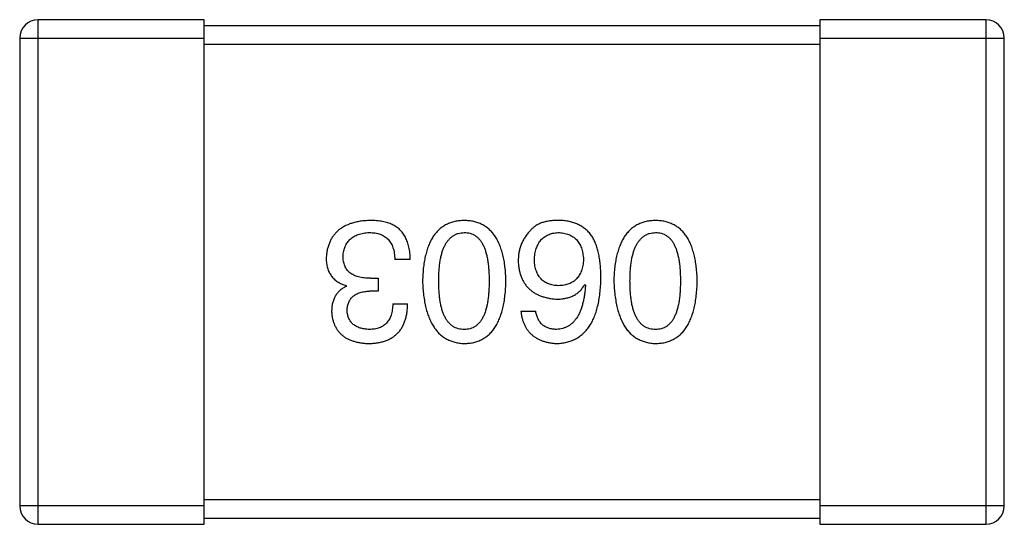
# Model space of a CAD drawing. Header units: millimetres. Extents: x 42 to 554, y 166 to 335.
# Tile 109 of 256: x 424.787 to 426.387, y 216.823 to 217.643. Entities that reach past the tile are written whole.
import ezdxf

# ---------------------------------------------------------------- set-up
doc = ezdxf.new("R2010")
doc.units = ezdxf.units.MM
doc.header["$LTSCALE"] = 30.734
doc.layers.get('0').update_dxf_attribs({"linetype": 'CONTINUOUS'})

msp = doc.modelspace()

# ---------------------------------------------------------------- linework, layer by layer
at = {"linetype": 'Continuous'}
for p, q in [((425.0874, 217.6426), (424.8174, 217.6426)), ((424.8174, 216.8226), (424.8174, 217.6426)), ((425.0874, 216.8226), (425.0874, 217.6426)), ((426.0874, 217.6326), (425.0874, 217.6326)), ((426.3574, 217.6426), (426.0874, 217.6426)), ((426.0874, 217.6426), (426.0874, 216.8226)), ((426.3574, 217.6426), (426.3574, 216.8226)), ((424.7874, 217.6126), (425.0874, 217.6126)), ((424.7874, 217.6126), (424.7874, 216.8526)), ((425.0874, 217.6026), (426.0874, 217.6026)), ((426.0874, 217.6126), (426.3874, 217.6126)), ((426.3874, 216.8526), (426.3874, 217.6126)), ((425.4221, 217.253), (425.397, 217.253)), ((425.3577, 217.2224), (425.3697, 217.2224)), ((425.3697, 217.2224), (425.3697, 217.2016)), ((425.3183, 217.2093), (425.3183, 217.2103)), ((425.3697, 217.2016), (425.3566, 217.2016)), ((425.7057, 217.2125), (425.7068, 217.2114)), ((425.3937, 217.1808), (425.4178, 217.1808)), ((425.6019, 217.1688), (425.6259, 217.1688)), ((425.0874, 216.8526), (424.7874, 216.8526)), ((426.0874, 216.8626), (425.0874, 216.8626)), ((426.3874, 216.8526), (426.0874, 216.8526)), ((425.0874, 216.8326), (426.0874, 216.8326)), ((424.8174, 216.8226), (425.0874, 216.8226)), ((426.0874, 216.8226), (426.3574, 216.8226))]:
    msp.add_line(p, q, dxfattribs=at)
for centre, start, end in [((424.8174, 217.6126), 90, 180), ((426.3574, 217.6126), 0, 90), ((424.8174, 216.8526), 180, 270), ((426.3574, 216.8526), 270, 0)]:
    msp.add_arc(centre, 0.03, start, end, dxfattribs=at)
for points, knots in [([(425.3566, 217.3164), (425.3538, 217.3162), (425.3485, 217.316), (425.3407, 217.3151), (425.3335, 217.3136), (425.3268, 217.3118), (425.3206, 217.3096), (425.3148, 217.3068), (425.3096, 217.3037), (425.3049, 217.3001), (425.3007, 217.296), (425.297, 217.2915), (425.2937, 217.2865), (425.2911, 217.2811), (425.2889, 217.2752), (425.2872, 217.2689), (425.286, 217.2622), (425.2857, 217.2575), (425.2855, 217.2552)], [0, 0, 0, 0, 0.078078, 0.151942, 0.221594, 0.28726, 0.350176, 0.409768, 0.467648, 0.523784, 0.578904, 0.634014, 0.689819, 0.746826, 0.805875, 0.867063, 0.931764, 1, 1, 1, 1]), ([(425.3926, 217.3098), (425.3915, 217.3103), (425.3892, 217.3114), (425.3854, 217.3127), (425.3813, 217.3139), (425.377, 217.3147), (425.3723, 217.3155), (425.3673, 217.316), (425.362, 217.3163), (425.3584, 217.3163), (425.3566, 217.3164)], [0, 0, 0, 0, 0.101955, 0.208983, 0.322698, 0.44339, 0.570851, 0.70629, 0.84885, 1, 1, 1, 1]), ([(425.5098, 217.3164), (425.5072, 217.3162), (425.502, 217.316), (425.4945, 217.3148), (425.4875, 217.3127), (425.4809, 217.31), (425.4749, 217.3064), (425.4694, 217.3021), (425.4644, 217.297), (425.4599, 217.2912), (425.4559, 217.2846), (425.4524, 217.2773), (425.4494, 217.2693), (425.447, 217.2605), (425.4449, 217.2509), (425.4435, 217.2406), (425.4425, 217.2296), (425.4422, 217.2219), (425.4421, 217.218)], [0, 0, 0, 0, 0.059134, 0.115603, 0.169236, 0.221572, 0.273254, 0.32474, 0.377319, 0.431815, 0.488555, 0.548609, 0.612242, 0.680182, 0.75251, 0.829782, 0.91231, 1, 1, 1, 1]), ([(425.5776, 217.218), (425.5774, 217.2219), (425.5772, 217.2296), (425.5761, 217.2406), (425.5747, 217.2509), (425.5727, 217.2605), (425.5702, 217.2693), (425.5672, 217.2773), (425.5637, 217.2847), (425.5597, 217.2912), (425.5552, 217.2971), (425.5502, 217.3021), (425.5447, 217.3064), (425.5387, 217.31), (425.5321, 217.3127), (425.5251, 217.3148), (425.5176, 217.316), (425.5125, 217.3162), (425.5098, 217.3164)], [0, 0, 0, 0, 0.087693, 0.170223, 0.247496, 0.319826, 0.387768, 0.451403, 0.511459, 0.568358, 0.622671, 0.675251, 0.726739, 0.778422, 0.830759, 0.884394, 0.940865, 1, 1, 1, 1]), ([(425.6663, 217.3164), (425.6635, 217.3164), (425.6581, 217.3165), (425.6503, 217.3159), (425.6432, 217.3147), (425.6366, 217.313), (425.6308, 217.3106), (425.6256, 217.3077), (425.6209, 217.3042), (425.6184, 217.3014), (425.6172, 217.3)], [0, 0, 0, 0, 0.156782, 0.301945, 0.436395, 0.561474, 0.678489, 0.78853, 0.894967, 1, 1, 1, 1]), ([(425.7177, 217.2901), (425.7162, 217.2921), (425.7133, 217.2961), (425.7081, 217.3013), (425.7024, 217.3057), (425.6962, 217.3094), (425.6894, 217.3123), (425.6822, 217.3144), (425.6744, 217.3159), (425.6691, 217.3162), (425.6663, 217.3164)], [0, 0, 0, 0, 0.125033, 0.246266, 0.36603, 0.485265, 0.606781, 0.732144, 0.862551, 1, 1, 1, 1]), ([(425.8207, 217.3164), (425.818, 217.3162), (425.8129, 217.316), (425.8053, 217.3148), (425.7983, 217.3127), (425.7918, 217.31), (425.7858, 217.3064), (425.7803, 217.3021), (425.7753, 217.297), (425.7708, 217.2912), (425.7668, 217.2846), (425.7633, 217.2773), (425.7603, 217.2693), (425.7578, 217.2605), (425.7558, 217.2509), (425.7543, 217.2406), (425.7533, 217.2296), (425.7531, 217.2219), (425.7529, 217.218)], [0, 0, 0, 0, 0.059134, 0.115603, 0.169236, 0.221572, 0.273254, 0.32474, 0.377319, 0.431815, 0.488555, 0.548609, 0.612242, 0.680182, 0.75251, 0.829782, 0.91231, 1, 1, 1, 1]), ([(425.8884, 217.218), (425.8883, 217.2219), (425.888, 217.2296), (425.887, 217.2406), (425.8856, 217.2509), (425.8835, 217.2605), (425.881, 217.2693), (425.878, 217.2773), (425.8746, 217.2847), (425.8705, 217.2912), (425.8661, 217.2971), (425.8611, 217.3021), (425.8556, 217.3064), (425.8495, 217.31), (425.843, 217.3127), (425.836, 217.3148), (425.8285, 217.316), (425.8233, 217.3162), (425.8207, 217.3164)], [0, 0, 0, 0, 0.087693, 0.170223, 0.247496, 0.319826, 0.387768, 0.451403, 0.511459, 0.568358, 0.622671, 0.675251, 0.726739, 0.778422, 0.830759, 0.884394, 0.940865, 1, 1, 1, 1]), ([(425.3128, 217.2584), (425.313, 217.2599), (425.3132, 217.2628), (425.3139, 217.2669), (425.3149, 217.2707), (425.3163, 217.2743), (425.3179, 217.2777), (425.3198, 217.2808), (425.3221, 217.2835), (425.3245, 217.2861), (425.3274, 217.2884), (425.3305, 217.2904), (425.334, 217.2921), (425.3377, 217.2936), (425.3417, 217.2947), (425.346, 217.2957), (425.3506, 217.2964), (425.3538, 217.2966), (425.3555, 217.2967)], [0, 0, 0, 0, 0.068514, 0.133941, 0.195994, 0.255362, 0.312994, 0.369441, 0.424687, 0.480522, 0.537148, 0.594801, 0.654411, 0.716817, 0.781981, 0.850498, 0.923306, 1, 1, 1, 1]), ([(425.3555, 217.2967), (425.3571, 217.2967), (425.3603, 217.2966), (425.3649, 217.2961), (425.3692, 217.2952), (425.3732, 217.294), (425.3769, 217.2925), (425.3803, 217.2906), (425.3834, 217.2884), (425.3861, 217.2858), (425.3886, 217.2829), (425.3907, 217.2796), (425.3926, 217.276), (425.3941, 217.272), (425.3953, 217.2678), (425.3962, 217.2631), (425.3968, 217.2582), (425.3969, 217.2547), (425.397, 217.253)], [0, 0, 0, 0, 0.071272, 0.13882, 0.201858, 0.262757, 0.320043, 0.376709, 0.431462, 0.486034, 0.541209, 0.597703, 0.65589, 0.717768, 0.782056, 0.850407, 0.92277, 1, 1, 1, 1]), ([(425.4221, 217.253), (425.4221, 217.2548), (425.4219, 217.2582), (425.4215, 217.2633), (425.4208, 217.2682), (425.4199, 217.2729), (425.4188, 217.2773), (425.4176, 217.2814), (425.416, 217.2853), (425.4143, 217.289), (425.4123, 217.2925), (425.4102, 217.2957), (425.4078, 217.2987), (425.4052, 217.3014), (425.4024, 217.3039), (425.3993, 217.3061), (425.3961, 217.3081), (425.3938, 217.3092), (425.3926, 217.3098)], [0, 0, 0, 0, 0.078937, 0.154495, 0.226898, 0.296844, 0.363348, 0.427781, 0.48946, 0.549586, 0.607902, 0.664733, 0.720805, 0.776157, 0.831175, 0.886736, 0.943094, 1, 1, 1, 1]), ([(425.4683, 217.218), (425.4683, 217.2211), (425.4684, 217.2272), (425.4689, 217.236), (425.4697, 217.2442), (425.4708, 217.2518), (425.4722, 217.2589), (425.474, 217.2653), (425.4761, 217.2712), (425.4785, 217.2764), (425.4813, 217.2811), (425.4844, 217.2851), (425.4878, 217.2886), (425.4916, 217.2914), (425.4957, 217.2937), (425.5001, 217.2954), (425.5049, 217.2964), (425.5081, 217.2966), (425.5098, 217.2967)], [0, 0, 0, 0, 0.094834, 0.184067, 0.267029, 0.344713, 0.417334, 0.484367, 0.546941, 0.604717, 0.65953, 0.710539, 0.759381, 0.806382, 0.853027, 0.900623, 0.949121, 1, 1, 1, 1]), ([(425.5098, 217.2967), (425.5114, 217.2966), (425.5146, 217.2965), (425.5193, 217.2956), (425.5236, 217.2941), (425.5276, 217.2918), (425.5313, 217.289), (425.5346, 217.2856), (425.5376, 217.2816), (425.5403, 217.2769), (425.5427, 217.2717), (425.5447, 217.2658), (425.5464, 217.2593), (425.5479, 217.2523), (425.5489, 217.2446), (425.5497, 217.2363), (425.5502, 217.2273), (425.5502, 217.2212), (425.5502, 217.218)], [0, 0, 0, 0, 0.049766, 0.097012, 0.143225, 0.188786, 0.235079, 0.282962, 0.333687, 0.387747, 0.445963, 0.508657, 0.576545, 0.649868, 0.72822, 0.812712, 0.903543, 1, 1, 1, 1]), ([(425.6172, 217.3), (425.6156, 217.2982), (425.6125, 217.2948), (425.6085, 217.2892), (425.6051, 217.2834), (425.6023, 217.2773), (425.6001, 217.271), (425.5986, 217.2645), (425.5977, 217.2577), (425.5976, 217.2531), (425.5975, 217.2508)], [0, 0, 0, 0, 0.129393, 0.255335, 0.378531, 0.500878, 0.622934, 0.746191, 0.87096, 1, 1, 1, 1]), ([(425.6237, 217.2519), (425.6238, 217.2536), (425.624, 217.257), (425.6247, 217.2618), (425.6257, 217.2664), (425.6268, 217.2706), (425.6283, 217.2745), (425.63, 217.2781), (425.632, 217.2814), (425.6343, 217.2844), (425.6368, 217.2871), (425.6396, 217.2894), (425.6427, 217.2914), (425.6461, 217.2932), (425.6497, 217.2945), (425.6535, 217.2956), (425.6577, 217.2963), (425.6605, 217.2966), (425.662, 217.2967)], [0, 0, 0, 0, 0.078863, 0.153308, 0.223539, 0.289857, 0.35341, 0.413572, 0.471721, 0.528235, 0.584279, 0.638781, 0.69466, 0.751251, 0.809198, 0.869697, 0.933318, 1, 1, 1, 1]), ([(425.662, 217.2967), (425.6636, 217.2966), (425.6667, 217.2965), (425.6712, 217.2958), (425.6754, 217.2949), (425.6793, 217.2936), (425.6829, 217.292), (425.6863, 217.2901), (425.6893, 217.2879), (425.692, 217.2852), (425.6946, 217.2824), (425.6967, 217.2791), (425.6986, 217.2755), (425.7002, 217.2716), (425.7014, 217.2674), (425.7024, 217.2629), (425.7032, 217.2581), (425.7034, 217.2547), (425.7035, 217.253)], [0, 0, 0, 0, 0.070403, 0.137196, 0.200053, 0.260887, 0.31876, 0.37535, 0.430743, 0.485927, 0.541678, 0.598832, 0.657726, 0.719441, 0.783504, 0.851852, 0.923533, 1, 1, 1, 1]), ([(425.7791, 217.218), (425.7792, 217.2211), (425.7792, 217.2272), (425.7797, 217.236), (425.7805, 217.2442), (425.7816, 217.2518), (425.7831, 217.2589), (425.7849, 217.2653), (425.7869, 217.2712), (425.7894, 217.2764), (425.7921, 217.2811), (425.7953, 217.2851), (425.7987, 217.2886), (425.8024, 217.2914), (425.8065, 217.2937), (425.811, 217.2954), (425.8157, 217.2964), (425.819, 217.2966), (425.8207, 217.2967)], [0, 0, 0, 0, 0.094834, 0.184067, 0.267029, 0.344713, 0.417334, 0.484367, 0.546941, 0.604717, 0.65953, 0.710539, 0.759381, 0.806382, 0.853027, 0.900623, 0.949121, 1, 1, 1, 1]), ([(425.8207, 217.2967), (425.8223, 217.2966), (425.8255, 217.2965), (425.8301, 217.2956), (425.8345, 217.2941), (425.8384, 217.2918), (425.8421, 217.289), (425.8455, 217.2856), (425.8485, 217.2816), (425.8511, 217.2769), (425.8535, 217.2717), (425.8556, 217.2658), (425.8572, 217.2593), (425.8587, 217.2523), (425.8598, 217.2446), (425.8605, 217.2363), (425.861, 217.2273), (425.8611, 217.2212), (425.8611, 217.218)], [0, 0, 0, 0, 0.049766, 0.097012, 0.143225, 0.188786, 0.235079, 0.282962, 0.333687, 0.387747, 0.445963, 0.508657, 0.576545, 0.649868, 0.72822, 0.812712, 0.903543, 1, 1, 1, 1]), ([(425.7319, 217.2224), (425.7319, 217.2259), (425.7318, 217.2328), (425.7311, 217.2428), (425.7301, 217.2522), (425.7285, 217.261), (425.7265, 217.2692), (425.7241, 217.2768), (425.7212, 217.2838), (425.7188, 217.288), (425.7177, 217.2901)], [0, 0, 0, 0, 0.151498, 0.29521, 0.430242, 0.557137, 0.677306, 0.790845, 0.898111, 1, 1, 1, 1]), ([(425.2855, 217.2552), (425.2855, 217.2537), (425.2856, 217.2509), (425.286, 217.2469), (425.2866, 217.243), (425.2875, 217.2393), (425.2887, 217.2358), (425.2901, 217.2325), (425.2918, 217.2294), (425.2937, 217.2264), (425.2958, 217.2237), (425.2983, 217.2212), (425.301, 217.2189), (425.304, 217.2168), (425.3072, 217.2149), (425.3106, 217.2131), (425.3144, 217.2116), (425.317, 217.2108), (425.3183, 217.2103)], [0, 0, 0, 0, 0.071215, 0.138707, 0.20396, 0.266995, 0.327734, 0.387609, 0.445602, 0.503345, 0.561136, 0.618597, 0.677672, 0.738255, 0.799989, 0.863961, 0.930555, 1, 1, 1, 1]), ([(425.3577, 217.2224), (425.3558, 217.2224), (425.3523, 217.2224), (425.3473, 217.2229), (425.3425, 217.2235), (425.3381, 217.2246), (425.3341, 217.2258), (425.3304, 217.2273), (425.327, 217.2292), (425.324, 217.2313), (425.3214, 217.2337), (425.3191, 217.2364), (425.3171, 217.2394), (425.3156, 217.2427), (425.3143, 217.2462), (425.3135, 217.25), (425.3129, 217.2541), (425.3129, 217.257), (425.3128, 217.2584)], [0, 0, 0, 0, 0.082495, 0.159728, 0.232496, 0.300725, 0.365163, 0.425859, 0.483728, 0.538892, 0.592921, 0.646195, 0.699968, 0.754746, 0.811387, 0.870806, 0.933482, 1, 1, 1, 1]), ([(425.5975, 217.2508), (425.5976, 217.2484), (425.5978, 217.2439), (425.5988, 217.2372), (425.6003, 217.231), (425.6021, 217.2252), (425.6044, 217.2198), (425.6072, 217.2149), (425.6104, 217.2103), (425.6141, 217.2062), (425.6183, 217.2025), (425.6228, 217.1992), (425.6279, 217.1964), (425.6334, 217.1939), (425.6393, 217.1919), (425.6458, 217.1903), (425.6526, 217.1891), (425.6573, 217.1887), (425.6598, 217.1885)], [0, 0, 0, 0, 0.071527, 0.139094, 0.20346, 0.264939, 0.323904, 0.381383, 0.437591, 0.493343, 0.549401, 0.606085, 0.664838, 0.725424, 0.788712, 0.855452, 0.925772, 1, 1, 1, 1]), ([(425.6631, 217.2103), (425.6616, 217.2104), (425.6586, 217.2106), (425.6544, 217.2112), (425.6504, 217.212), (425.6467, 217.2133), (425.6433, 217.2148), (425.6401, 217.2166), (425.6372, 217.2188), (425.6346, 217.2212), (425.6323, 217.224), (425.6302, 217.2271), (425.6284, 217.2305), (425.6269, 217.2342), (425.6257, 217.2382), (425.6247, 217.2425), (425.624, 217.2471), (425.6238, 217.2502), (425.6237, 217.2519)], [0, 0, 0, 0, 0.069884, 0.136529, 0.199638, 0.259844, 0.317774, 0.374356, 0.430026, 0.485148, 0.5409, 0.597889, 0.657472, 0.718614, 0.783613, 0.85129, 0.923712, 1, 1, 1, 1]), ([(425.7035, 217.253), (425.7034, 217.2513), (425.7032, 217.248), (425.7025, 217.2433), (425.7015, 217.2389), (425.7002, 217.2348), (425.6987, 217.231), (425.6968, 217.2275), (425.6948, 217.2243), (425.6923, 217.2215), (425.6897, 217.219), (425.6867, 217.2168), (425.6835, 217.2149), (425.6799, 217.2134), (425.6761, 217.2121), (425.672, 217.2112), (425.6676, 217.2105), (425.6646, 217.2104), (425.6631, 217.2103)], [0, 0, 0, 0, 0.076072, 0.148369, 0.216753, 0.281358, 0.342792, 0.401604, 0.458929, 0.514444, 0.569818, 0.625343, 0.681554, 0.739608, 0.800134, 0.863477, 0.929547, 1, 1, 1, 1]), ([(425.4421, 217.218), (425.4422, 217.214), (425.4426, 217.2062), (425.4437, 217.1949), (425.4453, 217.1843), (425.4474, 217.1745), (425.4499, 217.1655), (425.4529, 217.1572), (425.4564, 217.1497), (425.4605, 217.1429), (425.465, 217.1369), (425.4699, 217.1316), (425.4754, 217.1271), (425.4813, 217.1234), (425.4878, 217.1205), (425.4947, 217.1183), (425.5021, 217.1168), (425.5072, 217.1165), (425.5098, 217.1164)], [0, 0, 0, 0, 0.088475, 0.171606, 0.249595, 0.322626, 0.391327, 0.455765, 0.516374, 0.573675, 0.628522, 0.681161, 0.732559, 0.783563, 0.83504, 0.887639, 0.942585, 1, 1, 1, 1]), ([(425.5098, 217.1393), (425.5081, 217.1394), (425.5049, 217.1395), (425.5001, 217.1404), (425.4957, 217.1419), (425.4915, 217.1441), (425.4878, 217.147), (425.4844, 217.1503), (425.4813, 217.1544), (425.4785, 217.159), (425.4761, 217.1643), (425.474, 217.1702), (425.4722, 217.1766), (425.4708, 217.1837), (425.4697, 217.1914), (425.4689, 217.1997), (425.4684, 217.2087), (425.4683, 217.2148), (425.4683, 217.218)], [0, 0, 0, 0, 0.050604, 0.098688, 0.145699, 0.191791, 0.238625, 0.286717, 0.337546, 0.391814, 0.449755, 0.512106, 0.579685, 0.652048, 0.730262, 0.814146, 0.904281, 1, 1, 1, 1]), ([(425.5098, 217.1164), (425.5125, 217.1165), (425.5176, 217.1167), (425.5252, 217.118), (425.5321, 217.1201), (425.5387, 217.123), (425.5447, 217.1266), (425.5502, 217.1311), (425.5552, 217.1363), (425.5597, 217.1424), (425.5637, 217.1491), (425.5672, 217.1567), (425.5702, 217.165), (425.5727, 217.1741), (425.5747, 217.184), (425.5761, 217.1946), (425.5772, 217.2061), (425.5774, 217.2139), (425.5776, 217.218)], [0, 0, 0, 0, 0.057911, 0.113262, 0.165956, 0.217443, 0.268511, 0.319665, 0.372, 0.426129, 0.483365, 0.543779, 0.607756, 0.676562, 0.749704, 0.827713, 0.911177, 1, 1, 1, 1]), ([(425.5502, 217.218), (425.5502, 217.2148), (425.5502, 217.2087), (425.5497, 217.1997), (425.5489, 217.1914), (425.5479, 217.1837), (425.5464, 217.1767), (425.5447, 217.1702), (425.5427, 217.1643), (425.5403, 217.1591), (425.5376, 217.1544), (425.5346, 217.1504), (425.5312, 217.147), (425.5276, 217.1441), (425.5236, 217.1419), (425.5193, 217.1404), (425.5146, 217.1395), (425.5114, 217.1394), (425.5098, 217.1393)], [0, 0, 0, 0, 0.096452, 0.187278, 0.271765, 0.350519, 0.423437, 0.491321, 0.554011, 0.612224, 0.666281, 0.717003, 0.764884, 0.811423, 0.856783, 0.902993, 0.950236, 1, 1, 1, 1]), ([(425.6598, 217.1164), (425.6626, 217.1165), (425.6681, 217.1169), (425.6761, 217.1183), (425.6836, 217.1206), (425.6906, 217.1237), (425.697, 217.1275), (425.7029, 217.1322), (425.7082, 217.1377), (425.7129, 217.144), (425.7172, 217.151), (425.7209, 217.1589), (425.7241, 217.1675), (425.7267, 217.177), (425.7289, 217.1872), (425.7304, 217.1982), (425.7315, 217.21), (425.7318, 217.2182), (425.7319, 217.2224)], [0, 0, 0, 0, 0.058957, 0.115262, 0.16907, 0.221312, 0.273147, 0.324961, 0.377649, 0.432026, 0.488925, 0.549039, 0.612912, 0.680653, 0.753056, 0.830314, 0.912483, 1, 1, 1, 1]), ([(425.7529, 217.218), (425.7531, 217.214), (425.7534, 217.2062), (425.7546, 217.1949), (425.7562, 217.1843), (425.7582, 217.1745), (425.7608, 217.1655), (425.7638, 217.1572), (425.7673, 217.1497), (425.7713, 217.1429), (425.7758, 217.1369), (425.7808, 217.1316), (425.7863, 217.1271), (425.7922, 217.1234), (425.7987, 217.1205), (425.8056, 217.1183), (425.813, 217.1168), (425.8181, 217.1165), (425.8207, 217.1164)], [0, 0, 0, 0, 0.088475, 0.171606, 0.249595, 0.322626, 0.391327, 0.455765, 0.516374, 0.573675, 0.628522, 0.681161, 0.732559, 0.783563, 0.83504, 0.887639, 0.942585, 1, 1, 1, 1]), ([(425.8207, 217.1393), (425.819, 217.1394), (425.8157, 217.1395), (425.811, 217.1404), (425.8065, 217.1419), (425.8024, 217.1441), (425.7987, 217.147), (425.7952, 217.1503), (425.7922, 217.1544), (425.7894, 217.159), (425.787, 217.1643), (425.7848, 217.1702), (425.7831, 217.1766), (425.7816, 217.1837), (425.7805, 217.1914), (425.7797, 217.1997), (425.7792, 217.2087), (425.7792, 217.2148), (425.7791, 217.218)], [0, 0, 0, 0, 0.050604, 0.098688, 0.145699, 0.191791, 0.238625, 0.286717, 0.337546, 0.391814, 0.449755, 0.512106, 0.579685, 0.652048, 0.730262, 0.814146, 0.904281, 1, 1, 1, 1]), ([(425.8207, 217.1164), (425.8233, 217.1165), (425.8285, 217.1167), (425.836, 217.118), (425.843, 217.1201), (425.8496, 217.123), (425.8556, 217.1266), (425.8611, 217.1311), (425.8661, 217.1363), (425.8706, 217.1424), (425.8746, 217.1491), (425.878, 217.1567), (425.8811, 217.165), (425.8835, 217.1741), (425.8856, 217.184), (425.887, 217.1946), (425.888, 217.2061), (425.8883, 217.2139), (425.8884, 217.218)], [0, 0, 0, 0, 0.057911, 0.113262, 0.165956, 0.217443, 0.268511, 0.319665, 0.372, 0.426129, 0.483365, 0.543779, 0.607756, 0.676562, 0.749704, 0.827713, 0.911177, 1, 1, 1, 1]), ([(425.8611, 217.218), (425.8611, 217.2148), (425.861, 217.2087), (425.8605, 217.1997), (425.8598, 217.1914), (425.8587, 217.1837), (425.8572, 217.1767), (425.8556, 217.1702), (425.8535, 217.1643), (425.8511, 217.1591), (425.8485, 217.1544), (425.8455, 217.1504), (425.8421, 217.147), (425.8385, 217.1441), (425.8345, 217.1419), (425.8301, 217.1404), (425.8255, 217.1395), (425.8223, 217.1394), (425.8207, 217.1393)], [0, 0, 0, 0, 0.096452, 0.187278, 0.271765, 0.350519, 0.423437, 0.491321, 0.554011, 0.612224, 0.666281, 0.717003, 0.764884, 0.811423, 0.856783, 0.902993, 0.950236, 1, 1, 1, 1]), ([(425.3183, 217.2093), (425.3164, 217.2083), (425.3127, 217.2064), (425.3077, 217.2027), (425.3035, 217.1984), (425.3001, 217.1934), (425.2975, 217.1879), (425.2956, 217.1817), (425.2945, 217.1749), (425.2943, 217.1702), (425.2943, 217.1677)], [0, 0, 0, 0, 0.125227, 0.244792, 0.361427, 0.478215, 0.59667, 0.722058, 0.856314, 1, 1, 1, 1]), ([(425.3194, 217.1699), (425.3195, 217.1712), (425.3196, 217.1736), (425.3201, 217.1771), (425.321, 217.1803), (425.3221, 217.1833), (425.3234, 217.1862), (425.3251, 217.1887), (425.327, 217.1911), (425.3292, 217.1932), (425.3317, 217.1951), (425.3344, 217.1967), (425.3374, 217.1981), (425.3407, 217.1993), (425.3443, 217.2002), (425.3482, 217.2009), (425.3523, 217.2014), (425.3551, 217.2015), (425.3566, 217.2016)], [0, 0, 0, 0, 0.067741, 0.131599, 0.192143, 0.249977, 0.306453, 0.361639, 0.416449, 0.471489, 0.527582, 0.584873, 0.644974, 0.70814, 0.77492, 0.845909, 0.920585, 1, 1, 1, 1]), ([(425.6598, 217.1885), (425.6624, 217.1886), (425.6675, 217.1887), (425.6748, 217.1898), (425.6815, 217.1917), (425.6877, 217.1943), (425.6932, 217.1977), (425.6981, 217.2019), (425.7023, 217.2069), (425.7045, 217.2106), (425.7057, 217.2125)], [0, 0, 0, 0, 0.144617, 0.279572, 0.40596, 0.526097, 0.64389, 0.760003, 0.877724, 1, 1, 1, 1]), ([(425.7068, 217.2114), (425.7066, 217.2086), (425.7062, 217.2031), (425.7052, 217.1952), (425.7039, 217.1877), (425.7023, 217.1808), (425.7004, 217.1744), (425.6982, 217.1686), (425.6958, 217.1632), (425.693, 217.1584), (425.6898, 217.1542), (425.6865, 217.1504), (425.6828, 217.1472), (425.6787, 217.1446), (425.6744, 217.1424), (425.6698, 217.1409), (425.6649, 217.1397), (425.6615, 217.1394), (425.6598, 217.1393)], [0, 0, 0, 0, 0.089218, 0.173709, 0.252753, 0.326963, 0.397099, 0.462534, 0.524018, 0.582178, 0.637235, 0.689955, 0.741228, 0.791618, 0.841661, 0.892925, 0.945259, 1, 1, 1, 1]), ([(425.3555, 217.1393), (425.3541, 217.1394), (425.3514, 217.1395), (425.3476, 217.14), (425.3439, 217.1407), (425.3405, 217.1415), (425.3374, 217.1427), (425.3345, 217.1441), (425.3319, 217.1456), (425.3295, 217.1475), (425.3273, 217.1495), (425.3255, 217.1518), (425.3238, 217.1542), (425.3224, 217.1569), (425.3213, 217.1599), (425.3204, 217.163), (425.3197, 217.1664), (425.3195, 217.1687), (425.3194, 217.1699)], [0, 0, 0, 0, 0.078051, 0.151197, 0.220412, 0.286742, 0.34933, 0.409464, 0.467368, 0.52298, 0.578639, 0.633998, 0.690142, 0.746855, 0.805868, 0.867776, 0.932345, 1, 1, 1, 1]), ([(425.3544, 217.1164), (425.3569, 217.1164), (425.3618, 217.1166), (425.3689, 217.1175), (425.3755, 217.1188), (425.3816, 217.1207), (425.3873, 217.123), (425.3925, 217.1258), (425.3972, 217.1291), (425.4014, 217.133), (425.4052, 217.1372), (425.4085, 217.1421), (425.4112, 217.1474), (425.4135, 217.1531), (425.4153, 217.1594), (425.4167, 217.1661), (425.4175, 217.1733), (425.4177, 217.1783), (425.4178, 217.1808)], [0, 0, 0, 0, 0.073232, 0.142595, 0.207997, 0.270074, 0.329156, 0.386529, 0.441846, 0.496976, 0.551877, 0.607941, 0.665637, 0.725446, 0.788542, 0.855101, 0.925196, 1, 1, 1, 1]), ([(425.3937, 217.1808), (425.3937, 217.1792), (425.3935, 217.1759), (425.3929, 217.1712), (425.3922, 217.1668), (425.391, 217.1627), (425.3896, 217.159), (425.3879, 217.1556), (425.3859, 217.1524), (425.3837, 217.1497), (425.3811, 217.1472), (425.3783, 217.1451), (425.3752, 217.1433), (425.3718, 217.1418), (425.3681, 217.1407), (425.3641, 217.1399), (425.3599, 217.1394), (425.357, 217.1393), (425.3555, 217.1393)], [0, 0, 0, 0, 0.078134, 0.15164, 0.221358, 0.286689, 0.348614, 0.407697, 0.464247, 0.520153, 0.574432, 0.629291, 0.684538, 0.742032, 0.801329, 0.863637, 0.930123, 1, 1, 1, 1]), ([(425.6019, 217.1688), (425.6021, 217.1668), (425.6026, 217.1629), (425.6039, 217.1573), (425.6054, 217.152), (425.6074, 217.1471), (425.6098, 217.1425), (425.6125, 217.1384), (425.6156, 217.1345), (425.619, 217.131), (425.6228, 217.1279), (425.627, 217.1252), (425.6316, 217.1228), (425.6365, 217.1208), (425.6418, 217.1191), (425.6475, 217.1178), (425.6535, 217.1169), (425.6577, 217.1165), (425.6598, 217.1164)], [0, 0, 0, 0, 0.06947, 0.136096, 0.199592, 0.260665, 0.319672, 0.377156, 0.433415, 0.489984, 0.546535, 0.604276, 0.663499, 0.725182, 0.788953, 0.855683, 0.926216, 1, 1, 1, 1]), ([(425.6598, 217.1393), (425.6575, 217.1394), (425.6532, 217.1395), (425.6471, 217.141), (425.6417, 217.1433), (425.6369, 217.1465), (425.633, 217.1508), (425.6298, 217.156), (425.6274, 217.1621), (425.6264, 217.1665), (425.6259, 217.1688)], [0, 0, 0, 0, 0.136586, 0.261496, 0.378089, 0.490612, 0.605522, 0.725767, 0.8561, 1, 1, 1, 1]), ([(425.2943, 217.1677), (425.2944, 217.1657), (425.2948, 217.1618), (425.2958, 217.1562), (425.2973, 217.151), (425.2991, 217.1461), (425.3015, 217.1416), (425.3042, 217.1374), (425.3073, 217.1336), (425.3109, 217.1302), (425.3149, 217.1271), (425.3193, 217.1245), (425.3241, 217.1222), (425.3294, 217.1203), (425.335, 217.1187), (425.3411, 217.1176), (425.3476, 217.1167), (425.3521, 217.1165), (425.3544, 217.1164)], [0, 0, 0, 0, 0.067521, 0.132139, 0.193339, 0.252064, 0.309083, 0.364848, 0.420021, 0.475612, 0.532002, 0.589602, 0.649896, 0.712634, 0.778603, 0.848416, 0.922155, 1, 1, 1, 1])]:
    msp.add_open_spline(points, degree=3, knots=knots, dxfattribs=at)

doc.saveas('drawing.dxf')
